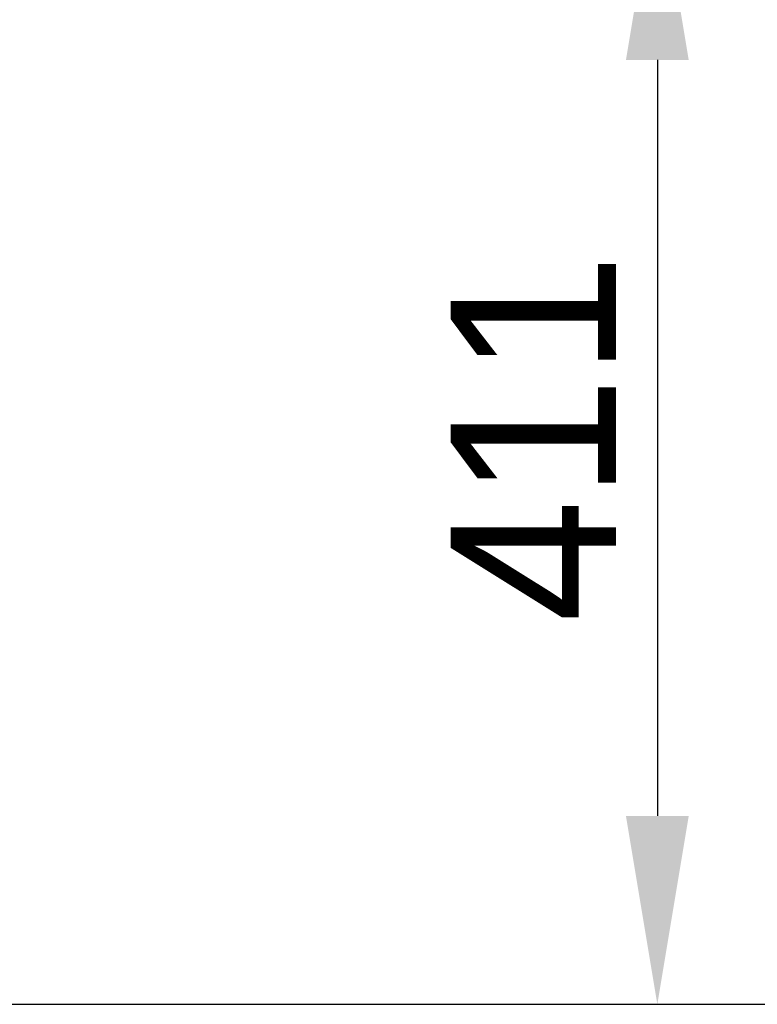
# Model space of a CAD drawing. Header units: millimetres. Extents: x 0 to 39025, y -31299 to 8400.
# Tile 218 of 256: x 17663 to 17931, y -14184 to -13827. Entities that reach past the tile are written whole.
import ezdxf

# ---------------------------------------------------------------- set-up
doc = ezdxf.new("R2010")
doc.units = ezdxf.units.MM
doc.header["$PDSIZE"] = -1
doc.layers.add('DIMENZIJE', color=4, linetype='Continuous')
doc.styles.add('SLDTEXTSTYLE6', font='txt')
doc.dimstyles.new('SLDDIMSTYLE0', dxfattribs={"dimtxt": 3, "dimasz": 3.414889, "dimexe": 0, "dimexo": 0.0625, "dimgap": 0.75, "dimtad": 1, "dimdec": 0, "dimlfac": 20, "dimrnd": 1e-09, "dimzin": 12, "dimdsep": 46, "dimtxsty": 'SLDTEXTSTYLE6', "dimsah": 1, "dimcen": 0.09, "dimadec": 0, "dimazin": 3, "dimtfac": 1, "dimtdec": 0, "dimtofl": 0, "dimtmove": 0, "dimatfit": 3, "dimfxl": 1, "dimfrac": 2, "dimtolj": 1, "dimtzin": 12, "dimarcsym": 0})

# ---------------------------------------------------------------- blocks, each defined once
blk = doc.blocks.new('*D92')
at = {"layer": 'Defpoints', "color": 0, "transparency": 16777216}
for p in [(17490.78, -13773.28), (17443.38, -14183.87), (17894.27, -14183.87)]:
    blk.add_point(p, dxfattribs=at)
at = {"layer": 'DIMENZIJE', "color": 0, "lineweight": -2, "transparency": 16777216}
for p, q in [((17492.03, -13773.28), (17914.27, -13773.28)), ((17894.27, -13841.58), (17894.27, -14115.57)), ((17444.63, -14183.87), (17914.27, -14183.87))]:
    blk.add_line(p, q, dxfattribs=at)
at = {"layer": 'DIMENZIJE', "color": 0, "transparency": 16777216}
for points in [[(17882.88, -13841.58), (17905.65, -13841.58), (17894.27, -13773.28)], [(17882.88, -14115.57), (17905.65, -14115.57), (17894.27, -14183.87)]]:
    blk.add_solid(points, dxfattribs=at)
at = {"layer": 'DIMENZIJE', "color": 0, "transparency": 16777216, "insert": (17849.27, -13978.57), "char_height": 60, "attachment_point": 5, "rotation": 90, "style": 'SLDTEXTSTYLE6'}
blk.add_mtext('\\A1;411', dxfattribs=at)
blk = doc.blocks.new('*D93')
at = {"layer": 'Defpoints', "color": 0, "transparency": 16777216}
for p in [(17491.78, -13713.98), (18095.83, -13713.98), (17443.38, -14183.87)]:
    blk.add_point(p, dxfattribs=at)
at = {"layer": 'DIMENZIJE', "color": 0, "lineweight": -2, "transparency": 16777216}
for p, q in [((17493.03, -13713.98), (18115.83, -13713.98)), ((18095.83, -14115.57), (18095.83, -13782.28)), ((17444.63, -14183.87), (18115.83, -14183.87))]:
    blk.add_line(p, q, dxfattribs=at)
at = {"layer": 'DIMENZIJE', "color": 0, "transparency": 16777216}
for points in [[(18084.45, -13782.28), (18107.21, -13782.28), (18095.83, -13713.98)], [(18084.45, -14115.57), (18107.21, -14115.57), (18095.83, -14183.87)]]:
    blk.add_solid(points, dxfattribs=at)
at = {"layer": 'DIMENZIJE', "color": 0, "transparency": 16777216, "insert": (18049.97, -13948.92), "char_height": 60, "attachment_point": 5, "rotation": 90, "style": 'SLDTEXTSTYLE6'}
blk.add_mtext('\\A1;470', dxfattribs=at)

msp = doc.modelspace()

# ---------------------------------------------------------------- dimensions: what is measured, and where the dimension line sits
at = {"layer": 'DIMENZIJE'}
for base, p1, p2, picture, middle in [((18095.83, -13713.98), (17443.38, -14183.87), (17491.78, -13713.98), '*D93', (18049.97, -13948.92)), ((17894.27, -14183.87), (17490.78, -13773.28), (17443.38, -14183.87), '*D92', (17849.27, -13978.57))]:
    dim = msp.add_linear_dim(base=base, p1=p1, p2=p2, angle=90, dimstyle='SLDDIMSTYLE0', override={"dimscale": 20, "dimexe": 1, "dimlfac": 1, "dimdle": 1, "dimtofl": 1}, dxfattribs=at)
    dim.commit()
    dim.dimension.update_dxf_attribs({"geometry": picture, "text_midpoint": middle})

doc.saveas('drawing.dxf')
